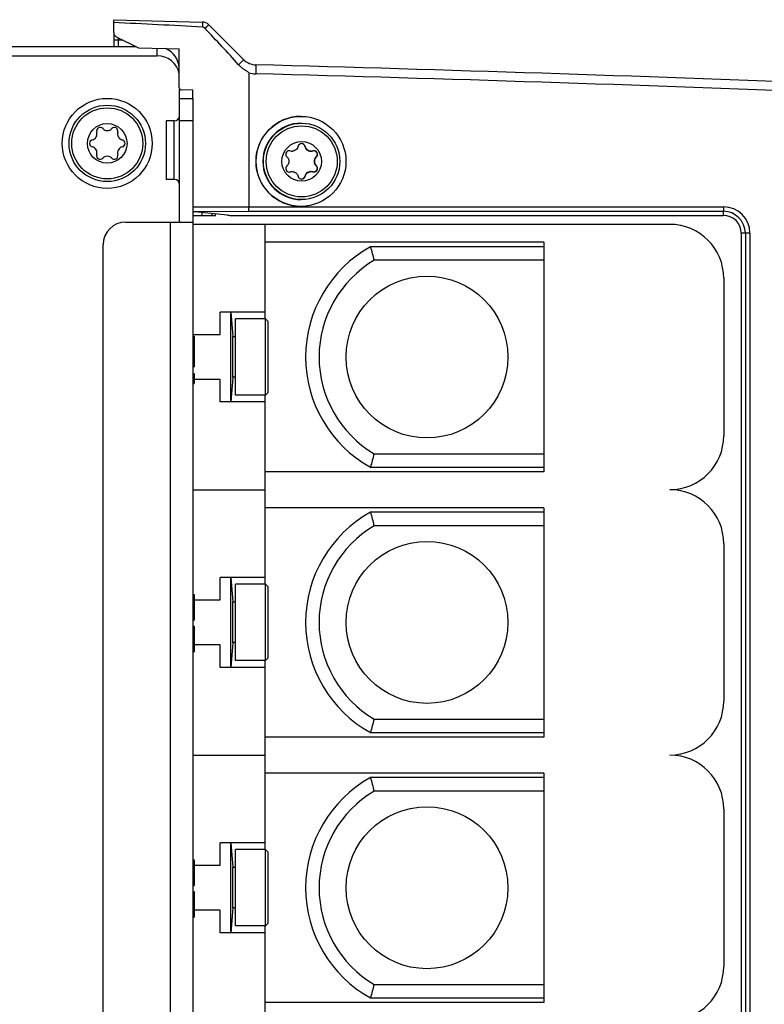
# Model space of a CAD drawing. Header units: inches. Extents: x 0 to 117, y 0 to 83.
# Tile 33 of 77: x 46.64 to 49.9, y 73.01 to 77.32. Entities that reach past the tile are written whole.
import ezdxf

# ---------------------------------------------------------------- set-up
doc = ezdxf.new("R2010")
doc.units = ezdxf.units.IN
doc.header["$LTSCALE"] = 6.431102
doc.header["$MEASUREMENT"] = 0
doc.layers.get('0').update_dxf_attribs({"linetype": 'CONTINUOUS'})
doc.layers.add('02___PRT_ALL_AXES', color=7, linetype='CONTINUOUS')

msp = doc.modelspace()

# ---------------------------------------------------------------- linework, layer by layer
at = {"color": 7, "linetype": 'CONTINUOUS'}
for p, q in [((47.0519, 77.2596), (47.0519, 77.3163)), ((47.0519, 77.3163), (47.4404, 77.3061)), ((47.4672, 77.2946), (47.6202, 77.1417)), ((47.0519, 77.2565), (47.0519, 77.1982)), ((47.071, 77.2272), (47.0519, 77.2272)), ((47.0627, 77.242), (47.1607, 77.193)), ((47.071, 77.2272), (47.071, 77.1982)), ((47.0934, 77.2266), (47.071, 77.2272)), ((47.1503, 77.1982), (39.858, 77.1982)), ((47.1607, 77.193), (47.3383, 77.1884)), ((47.2398, 77.1909), (47.2398, 77.1588)), ((47.3383, 77.0189), (47.3383, 77.1884)), ((39.7595, 77.1588), (47.2418, 77.1588)), ((47.332, 77.0998), (47.3383, 77.0998)), ((47.6424, 77.0843), (47.6424, 76.4974)), ((47.3973, 77.0077), (47.3402, 77.0092)), ((47.3403, 76.4305), (47.3403, 77.0129)), ((47.3403, 76.9718), (47.3993, 76.9718)), ((47.3973, 76.9718), (47.3973, 77.0077)), ((47.3993, 62.897), (47.3993, 76.9718)), ((47.2812, 76.8734), (47.2812, 76.6175)), ((47.3166, 76.8734), (47.2812, 76.8734)), ((47.3166, 76.6175), (47.3166, 76.8734)), ((47.3993, 76.8734), (47.3403, 76.8734)), ((47.3166, 76.6175), (47.2812, 76.6175)), ((47.3993, 76.4966), (47.6424, 76.4974)), ((47.6424, 76.4974), (49.7204, 76.4974)), ((47.3988, 76.4772), (47.6423, 76.478)), ((47.3993, 76.46), (47.4965, 76.46)), ((47.5502, 76.4605), (47.4067, 76.4756)), ((47.4377, 76.4724), (47.4377, 76.46)), ((47.4832, 76.46), (47.4832, 76.4676)), ((47.4965, 76.46), (47.4965, 76.4662)), ((47.5602, 76.46), (49.7202, 76.46)), ((47.6423, 76.478), (49.7201, 76.478)), ((49.7201, 76.478), (49.7202, 76.46)), ((47.104, 76.4305), (47.3993, 76.4305)), ((47.3009, 63.4384), (47.3009, 76.4305)), ((49.4859, 76.4206), (47.3993, 76.4206)), ((47.7143, 76.0073), (47.7143, 76.4206)), ((49.7989, 76.3813), (49.7989, 72.9167)), ((49.8365, 76.3813), (49.7989, 76.3813)), ((49.8168, 76.3813), (49.8168, 72.9167)), ((49.8365, 76.3813), (49.8365, 72.9167)), ((47.0056, 63.5368), (47.0056, 76.3321)), ((48.9347, 76.3419), (47.7143, 76.3419)), ((48.9347, 76.3222), (48.1757, 76.3222)), ((48.9347, 76.3419), (48.9347, 75.338)), ((48.9347, 76.2632), (48.1914, 76.2632)), ((49.7221, 76.1844), (49.7221, 75.4954)), ((47.7143, 76.0368), (47.5174, 76.0368)), ((47.3993, 75.9305), (47.4032, 75.9305)), ((47.4032, 75.9305), (47.4032, 75.7976)), ((47.3993, 75.7976), (47.4032, 75.7976)), ((47.3993, 75.7681), (47.4032, 75.7681)), ((47.4032, 75.7681), (47.4032, 75.7238)), ((47.3993, 75.7459), (47.4032, 75.7459)), ((47.3993, 75.7238), (47.4032, 75.7238)), ((47.7143, 75.6431), (47.5174, 75.6431)), ((47.7143, 74.8458), (47.7143, 75.6726)), ((48.1914, 75.4167), (48.9347, 75.4167)), ((48.9347, 75.338), (47.7143, 75.338)), ((48.1757, 75.3576), (48.9347, 75.3576)), ((47.3993, 75.2592), (47.7143, 75.2592)), ((48.9347, 75.1805), (47.7143, 75.1805)), ((48.9347, 75.1608), (48.1757, 75.1608)), ((48.9347, 75.1805), (48.9347, 74.1765)), ((48.9347, 75.1017), (48.1914, 75.1017)), ((49.7221, 75.023), (49.7221, 74.334)), ((47.7143, 74.8754), (47.5174, 74.8754)), ((47.3993, 74.8006), (47.4032, 74.8006)), ((47.4032, 74.8006), (47.4032, 74.6876)), ((47.3993, 74.6876), (47.4032, 74.6876)), ((47.3993, 74.6625), (47.4032, 74.6625)), ((47.4032, 74.6625), (47.4032, 74.5496)), ((47.3993, 74.5496), (47.4032, 74.5496)), ((47.7143, 73.6844), (47.7143, 74.5112)), ((47.7143, 74.4817), (47.5174, 74.4817)), ((48.1914, 74.2553), (48.9347, 74.2553)), ((48.9347, 74.1765), (47.7143, 74.1765)), ((48.1757, 74.1962), (48.9347, 74.1962)), ((47.3993, 74.0978), (47.7143, 74.0978)), ((48.9347, 74.0191), (47.7143, 74.0191)), ((48.9347, 73.9994), (48.1757, 73.9994)), ((48.9347, 74.0191), (48.9347, 73.0151)), ((48.9347, 73.9403), (48.1914, 73.9403)), ((49.7221, 73.8616), (49.7221, 73.1726)), ((47.7143, 73.7139), (47.5174, 73.7139)), ((47.3993, 73.6391), (47.4032, 73.6391)), ((47.4032, 73.6391), (47.4032, 73.5262)), ((47.3993, 73.5262), (47.4032, 73.5262)), ((47.3993, 73.5011), (47.4032, 73.5011)), ((47.3993, 73.498), (47.4032, 73.498)), ((47.3993, 73.4917), (47.4032, 73.4917)), ((47.3993, 73.4823), (47.4032, 73.4823)), ((47.4032, 73.5011), (47.4032, 73.3882)), ((47.3993, 73.4697), (47.4032, 73.4697)), ((47.3993, 73.4572), (47.4032, 73.4572)), ((47.3993, 73.4321), (47.4032, 73.4321)), ((47.3993, 73.4195), (47.4032, 73.4195)), ((47.3993, 73.407), (47.4032, 73.407)), ((47.3993, 73.3976), (47.4032, 73.3976)), ((47.3993, 73.3913), (47.4032, 73.3913)), ((47.3993, 73.3882), (47.4032, 73.3882)), ((47.7143, 72.9364), (47.7143, 73.3498)), ((47.7143, 73.3202), (47.5174, 73.3202)), ((48.1914, 73.0939), (48.9347, 73.0939)), ((48.9347, 73.0151), (47.7143, 73.0151)), ((48.1757, 73.0348), (48.9347, 73.0348))]:
    msp.add_line(p, q, dxfattribs=at)
for centre, radius in [((47.0233, 76.775), 0.1969), ((47.0233, 76.775), 0.1673), ((47.0233, 76.775), 0.1555), ((47.0233, 76.775), 0.0866), ((48.4229, 75.8399), 0.3543), ((48.4229, 74.6785), 0.3543), ((48.4229, 73.5171), 0.3543)]:
    msp.add_circle(centre, radius, dxfattribs=at)
for centre, radius, start, end in [((47.4394, 77.2668), 0.0394, 45, 88.5), ((47.4394, 77.2668), 0.0163, 43.4462, 86.3099), ((47.0715, 77.2596), 0.0197, 180, 243.4349), ((47.6891, 77.244), 0.6183, 180.5583, 181.5506), ((47.2398, 77.0998), 0.0984, 3.3333, 66.3216), ((47.2418, 77.0604), 0.0984, 11.5074, 90), ((47.6759, 77.1973), 0.0787, 225, 268.4911), ((42.346, -125.1417), 202.3305, 87.071282, 88.491107), ((47.6766, 77.1979), 0.1186, 253.2237, 268.4583), ((42.345, -125.1495), 202.299, 87.070919, 88.490689), ((47.3481, 77.0189), 0.00984, 180, 268.5), ((47.3166, 76.897), 0.0236, 270, 354.6423), ((46.9922, 76.8288), 0.0156, 43.6336, 196.3664), ((47.0233, 76.8585), 0.0274, 223.6336, 316.3664), ((47.0544, 76.8288), 0.0156, 343.6336, 136.3664), ((46.951, 76.8167), 0.0274, 283.6336, 16.3664), ((47.0956, 76.8167), 0.0274, 163.6336, 256.3664), ((46.9611, 76.775), 0.0156, 103.6336, 256.3664), ((46.951, 76.7332), 0.0274, 343.6336, 76.3664), ((47.0956, 76.7332), 0.0274, 103.6336, 196.3664), ((47.0855, 76.775), 0.0156, 283.6336, 76.3664), ((46.9922, 76.7211), 0.0156, 163.6336, 316.3664), ((47.0233, 76.6914), 0.0274, 43.6336, 136.3664), ((47.0544, 76.7211), 0.0156, 223.6336, 16.3664), ((47.3166, 76.5939), 0.0236, 0, 90), ((49.7204, 76.3813), 0.1161, 0.0073, 89.9915), ((49.72, 76.3813), 0.0967, 0.0073, 89.9617), ((47.104, 76.3321), 0.0984, 90, 180), ((49.4859, 76.1844), 0.2362, 0, 90), ((48.4426, 75.8399), 0.5512, 118.9552, 241.0448), ((52.0989, 77.3343), 4.0516, 194.4651, 195.3293), ((48.4426, 75.8399), 0.4921, 120.6835, 239.3165), ((49.4859, 75.4954), 0.2362, 270, 360), ((52.0989, 74.3456), 4.0516, 164.6707, 165.5349), ((49.4859, 75.023), 0.2362, 0, 90), ((48.4426, 74.6785), 0.5512, 118.9552, 241.0448), ((52.0989, 76.1728), 4.0516, 194.4651, 195.3293), ((48.4426, 74.6785), 0.4921, 120.6835, 239.3165), ((49.4859, 74.334), 0.2362, 270, 360), ((52.0989, 73.1842), 4.0516, 164.6707, 165.5349), ((49.4859, 73.8616), 0.2362, 0, 90), ((48.4426, 73.5171), 0.5512, 118.9552, 241.0448), ((52.0989, 75.0114), 4.0516, 194.4651, 195.3293), ((48.4426, 73.5171), 0.4921, 120.6835, 239.3165), ((49.4859, 73.1726), 0.2362, 270, 360), ((52.0989, 72.0228), 4.0516, 164.6707, 165.5349)]:
    msp.add_arc(centre, radius, start, end, dxfattribs=at)
for centre, major_axis, ratio, start_param, end_param in [((47.417, 76.4786), (0.0197, 0.0001), 0.176325, -2.693274, -2.123027), ((47.5605, 76.4635), (0.0197, 0.0001), 0.176325, -2.123027, -1.58881), ((49.7202, 76.3813), (0, 0.0787), 1, -1.570266, 0.00053)]:
    msp.add_ellipse(centre, major_axis=major_axis, ratio=ratio, start_param=start_param, end_param=end_param, dxfattribs=at)
for points in [[(47.4405, 77.2831), (47.311, 77.2914), (47.1814, 77.2976), (47.0519, 77.3035)], [(47.5985, 77.1193), (47.5505, 77.1732), (47.5009, 77.2256), (47.4512, 77.278)]]:
    msp.add_open_spline(points, degree=3, dxfattribs=at)
for points, knots in [([(47.4404, 77.3061), (47.4406, 77.3061), (47.4404, 77.3053), (47.4407, 77.3044), (47.4406, 77.3023), (47.4407, 77.2983), (47.4406, 77.2918), (47.4405, 77.2862), (47.4405, 77.2831)], [0, 0, 0, 0, 0.017913, 0.069929, 0.155254, 0.272195, 0.590816, 1, 1, 1, 1]), ([(47.4672, 77.2946), (47.4673, 77.2945), (47.4666, 77.294), (47.4662, 77.2932), (47.4646, 77.2918), (47.462, 77.2889), (47.4574, 77.2842), (47.4535, 77.2802), (47.4512, 77.278)], [0, 0, 0, 0, 0.017668, 0.069624, 0.154939, 0.271902, 0.590634, 1, 1, 1, 1]), ([(47.5985, 77.1193), (47.6014, 77.1222), (47.6056, 77.1264), (47.6108, 77.1318), (47.614, 77.135), (47.6165, 77.1377), (47.6187, 77.1397), (47.6193, 77.1409), (47.6203, 77.1415), (47.6202, 77.1417)], [0, 0, 0, 0, 0.397076, 0.569781, 0.718462, 0.83881, 0.927365, 0.981582, 1, 1, 1, 1]), ([(47.6424, 77.0843), (47.6424, 77.0855), (47.6399, 77.087), (47.6363, 77.0895), (47.6311, 77.0926), (47.6252, 77.0964), (47.6175, 77.1017), (47.6083, 77.1091), (47.6016, 77.1158), (47.5985, 77.1193)], [0, 0, 0, 0, 0.061923, 0.124363, 0.249463, 0.374588, 0.499707, 0.74986, 1, 1, 1, 1]), ([(47.6738, 77.1186), (47.6741, 77.1186), (47.6737, 77.117), (47.6741, 77.1154), (47.6739, 77.1115), (47.674, 77.1068), (47.6739, 77.1008), (47.6738, 77.0916), (47.6736, 77.0843), (47.6734, 77.0793)], [0, 0, 0, 0, 0.019503, 0.07647, 0.168876, 0.293194, 0.444668, 0.61746, 1, 1, 1, 1]), ([(47.6424, 76.4974), (47.6424, 76.4931), (47.6423, 76.4867), (47.6423, 76.4802), (47.6421, 76.478)], [0, 0, 0, 0, 0.652655, 1, 1, 1, 1]), ([(49.7204, 76.4974), (49.7204, 76.4931), (49.7203, 76.4867), (49.7203, 76.4802), (49.7201, 76.478)], [0, 0, 0, 0, 0.652656, 1, 1, 1, 1])]:
    msp.add_open_spline(points, degree=3, knots=knots, dxfattribs=at)
at = {"layer": '02___PRT_ALL_AXES', "color": 7, "linetype": 'CONTINUOUS'}
for p, q in [((47.8894, 76.7621), (47.8877, 76.7621)), ((47.9388, 76.7161), (47.9372, 76.7161)), ((47.9388, 76.6764), (47.9372, 76.6764)), ((47.8894, 76.6304), (47.8877, 76.6304)), ((47.5174, 75.9384), (47.5174, 76.0368)), ((47.5648, 75.6431), (47.5648, 76.0368)), ((47.5648, 76.0368), (47.5725, 75.9295)), ((47.5843, 75.6726), (47.5843, 76.0073)), ((47.7162, 76.0073), (47.5843, 76.0073)), ((47.7162, 75.6726), (47.7162, 76.0073)), ((47.7162, 76.0073), (47.728, 75.9954)), ((47.728, 75.6844), (47.728, 75.9954)), ((47.3993, 75.9384), (47.5174, 75.9384)), ((47.5725, 75.7504), (47.5725, 75.9295)), ((47.5843, 75.9281), (47.5725, 75.9281)), ((47.5174, 75.7415), (47.4032, 75.7415)), ((47.5174, 75.6431), (47.5174, 75.7415)), ((47.5725, 75.7504), (47.5648, 75.6431)), ((47.5843, 75.7517), (47.5725, 75.7517)), ((47.728, 75.6844), (47.7162, 75.6726)), ((47.7162, 75.6726), (47.5843, 75.6726)), ((47.5174, 74.7769), (47.5174, 74.8754)), ((47.5648, 74.4817), (47.5648, 74.8754)), ((47.5648, 74.8754), (47.5725, 74.7681)), ((47.5843, 74.5112), (47.5843, 74.8458)), ((47.7162, 74.8458), (47.5843, 74.8458)), ((47.7162, 74.5112), (47.7162, 74.8458)), ((47.7162, 74.8458), (47.728, 74.834)), ((47.728, 74.523), (47.728, 74.834)), ((47.4032, 74.7769), (47.5174, 74.7769)), ((47.5725, 74.5889), (47.5725, 74.7681)), ((47.5843, 74.7667), (47.5725, 74.7667)), ((47.5174, 74.5801), (47.4032, 74.5801)), ((47.5174, 74.4817), (47.5174, 74.5801)), ((47.5725, 74.5889), (47.5648, 74.4817)), ((47.5843, 74.5903), (47.5725, 74.5903)), ((47.7162, 74.5112), (47.5843, 74.5112)), ((47.728, 74.523), (47.7162, 74.5112)), ((47.5174, 73.6155), (47.5174, 73.7139)), ((47.5648, 73.3202), (47.5648, 73.7139)), ((47.5648, 73.7139), (47.5725, 73.6067)), ((47.5843, 73.3498), (47.5843, 73.6844)), ((47.7162, 73.6844), (47.5843, 73.6844)), ((47.7162, 73.3498), (47.7162, 73.6844)), ((47.7162, 73.6844), (47.728, 73.6726)), ((47.728, 73.3616), (47.728, 73.6726)), ((47.4032, 73.6155), (47.5174, 73.6155)), ((47.5725, 73.4275), (47.5725, 73.6067)), ((47.5843, 73.6053), (47.5725, 73.6053)), ((47.5174, 73.4187), (47.4032, 73.4187)), ((47.5174, 73.3202), (47.5174, 73.4187)), ((47.5725, 73.4275), (47.5648, 73.3202)), ((47.5843, 73.4289), (47.5725, 73.4289)), ((47.7162, 73.3498), (47.5843, 73.3498)), ((47.728, 73.3616), (47.7162, 73.3498))]:
    msp.add_line(p, q, dxfattribs=at)
for centre, radius in [((47.8716, 76.6962), 0.1968), ((47.8742, 76.6962), 0.1673), ((47.8744, 76.6962), 0.1555), ((47.8744, 76.6962), 0.0866)]:
    msp.add_circle(centre, radius, dxfattribs=at)
for centre, radius, start, end in [((47.8707, 76.6962), 0.1968, 90.0048, 269.9952), ((47.8719, 76.6962), 0.1673, 90.0047, 269.9953), ((47.8743, 76.7583), 0.0157, 90.0766, 166.039), ((47.8743, 76.7585), 0.0154, 13.2934, 90.0709), ((47.8728, 76.7586), 0.0154, 13.0853, 65.4898), ((47.8204, 76.7275), 0.0154, 73.5811, 95.1956), ((47.8325, 76.7684), 0.0273, 253.588, 269.9741), ((47.9159, 76.769), 0.0278, 270.0514, 286.2423), ((47.9281, 76.7271), 0.0158, 90.0783, 106.2388), ((47.9576, 76.6962), 0.0273, 133.3334, 226.6665), ((47.8204, 76.665), 0.0155, 270.0772, 286.4189), ((47.8325, 76.624), 0.0273, 90.0397, 106.4122), ((47.8743, 76.6341), 0.0157, 193.961, 269.9234), ((47.8743, 76.6339), 0.0154, 269.9291, 346.7066), ((47.9159, 76.6235), 0.0278, 73.7578, 89.9623), ((47.9281, 76.6654), 0.0158, 253.7612, 269.9175)]:
    msp.add_arc(centre, radius, start, end, dxfattribs=at)
for points, knots in [([(47.8591, 76.7621), (47.8577, 76.7563), (47.8508, 76.7454), (47.8385, 76.7411), (47.8325, 76.7411)], [0, 0, 0, 0, 0.496982, 1, 1, 1, 1]), ([(47.8877, 76.7621), (47.8891, 76.7564), (47.8958, 76.7454), (47.9082, 76.7412), (47.9143, 76.7411)], [0, 0, 0, 0, 0.487492, 1, 1, 1, 1]), ([(47.916, 76.7411), (47.9099, 76.7411), (47.8976, 76.7453), (47.8907, 76.7563), (47.8894, 76.7621)], [0, 0, 0, 0, 0.504655, 1, 1, 1, 1]), ([(47.819, 76.7428), (47.8134, 76.7423), (47.802, 76.7337), (47.8056, 76.7199), (47.8097, 76.7161)], [0, 0, 0, 0, 0.503108, 1, 1, 1, 1]), ([(47.8097, 76.7161), (47.8136, 76.7123), (47.8174, 76.7054), (47.8181, 76.6981), (47.8181, 76.6962)], [0, 0, 0, 0, 0.742669, 1, 1, 1, 1]), ([(47.9388, 76.7161), (47.941, 76.7181), (47.9443, 76.7237), (47.9435, 76.7334), (47.9374, 76.741), (47.9312, 76.7429), (47.9281, 76.7429)], [0, 0, 0, 0, 0.24539, 0.496969, 0.750935, 1, 1, 1, 1]), ([(47.9372, 76.7161), (47.936, 76.7149), (47.9311, 76.7094), (47.9286, 76.7018), (47.9286, 76.6962)], [0, 0, 0, 0, 0.239768, 1, 1, 1, 1]), ([(47.932, 76.7419), (47.9369, 76.7401), (47.9449, 76.7308), (47.9408, 76.7194), (47.9372, 76.7161)], [0, 0, 0, 0, 0.51252, 1, 1, 1, 1]), ([(47.8097, 76.6764), (47.8075, 76.6743), (47.8043, 76.6687), (47.8051, 76.6591), (47.8112, 76.6515), (47.8174, 76.6496), (47.8204, 76.6496)], [0, 0, 0, 0, 0.244977, 0.497502, 0.752032, 1, 1, 1, 1]), ([(47.8181, 76.6962), (47.8181, 76.6943), (47.8174, 76.6871), (47.8136, 76.6801), (47.8097, 76.6764)], [0, 0, 0, 0, 0.257349, 1, 1, 1, 1]), ([(47.9372, 76.6764), (47.9393, 76.6745), (47.9424, 76.6693), (47.9422, 76.6599), (47.9368, 76.6522), (47.9308, 76.6499), (47.9279, 76.6496)], [0, 0, 0, 0, 0.238116, 0.491093, 0.750333, 1, 1, 1, 1]), ([(47.9281, 76.6496), (47.9312, 76.6496), (47.9374, 76.6514), (47.9435, 76.6591), (47.9443, 76.6687), (47.941, 76.6743), (47.9388, 76.6764)], [0, 0, 0, 0, 0.249038, 0.503022, 0.754614, 1, 1, 1, 1]), ([(47.9286, 76.6962), (47.9286, 76.6943), (47.9294, 76.687), (47.9333, 76.6801), (47.9372, 76.6764)], [0, 0, 0, 0, 0.26503, 1, 1, 1, 1]), ([(47.8325, 76.6513), (47.8385, 76.6513), (47.8508, 76.6471), (47.8577, 76.6361), (47.8591, 76.6304)], [0, 0, 0, 0, 0.503003, 1, 1, 1, 1]), ([(47.8877, 76.6304), (47.8871, 76.6274), (47.8837, 76.6215), (47.8773, 76.6188), (47.8741, 76.6185)], [0, 0, 0, 0, 0.482778, 1, 1, 1, 1]), ([(47.9121, 76.6512), (47.9063, 76.6508), (47.8951, 76.6461), (47.889, 76.6357), (47.8877, 76.6304)], [0, 0, 0, 0, 0.514936, 1, 1, 1, 1]), ([(47.8894, 76.6304), (47.8907, 76.6361), (47.8976, 76.6471), (47.9099, 76.6513), (47.916, 76.6513)], [0, 0, 0, 0, 0.49533, 1, 1, 1, 1])]:
    msp.add_open_spline(points, degree=3, knots=knots, dxfattribs=at)

doc.saveas('drawing.dxf')
